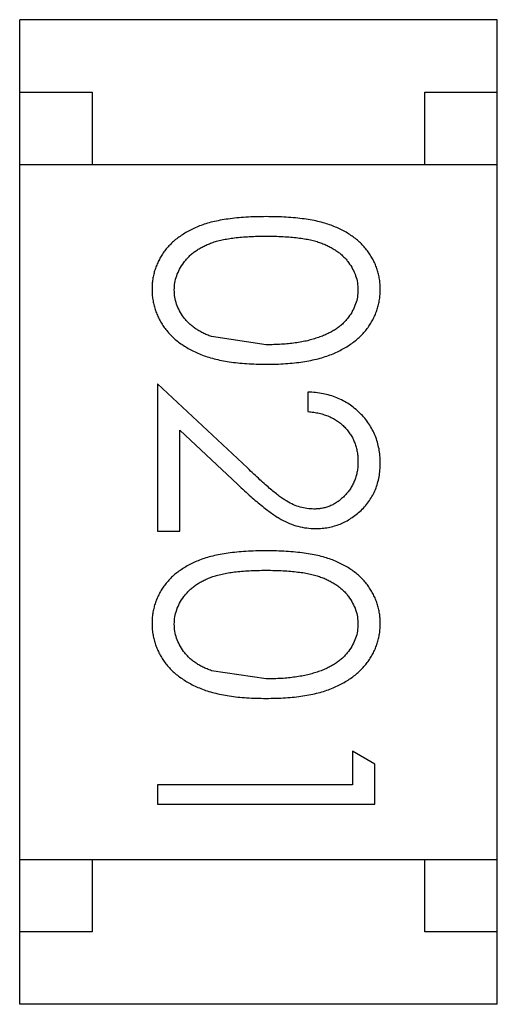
# Model space of a CAD drawing. Header units: millimetres. Extents: x -47 to 199, y -56 to 203.
# Tile 59 of 157: x 129.487 to 129.817, y 27.254 to 27.934. Entities that reach past the tile are written whole.
import ezdxf

# ---------------------------------------------------------------- set-up
doc = ezdxf.new("R2010")
doc.units = ezdxf.units.MM
doc.header["$LTSCALE"] = 1.21
doc.header["$MEASUREMENT"] = 0
doc.layers.get('0').update_dxf_attribs({"linetype": 'CONTINUOUS'})

msp = doc.modelspace()

# ---------------------------------------------------------------- linework, layer by layer
at = {"color": 7, "linetype": 'Continuous'}
for p, q in [((129.48655, 27.25448), (129.48655, 27.93448)), ((129.81655, 27.93448), (129.48655, 27.93448)), ((129.81655, 27.25448), (129.81655, 27.93448)), ((129.48655, 27.88448), (129.53655, 27.88448)), ((129.53655, 27.88448), (129.53655, 27.83448)), ((129.76655, 27.83448), (129.76655, 27.88448)), ((129.76655, 27.88448), (129.81655, 27.88448)), ((129.48655, 27.83448), (129.81655, 27.83448)), ((129.65683, 27.70999), (129.61912, 27.71566)), ((129.64391, 27.62489), (129.58183, 27.68306)), ((129.58183, 27.68306), (129.58183, 27.58114)), ((129.68567, 27.67729), (129.68567, 27.66383)), ((129.59721, 27.65094), (129.63727, 27.61341)), ((129.59721, 27.58114), (129.59721, 27.65094)), ((129.58183, 27.58114), (129.59721, 27.58114)), ((129.65683, 27.47922), (129.61912, 27.48489)), ((129.73183, 27.42041), (129.71644, 27.42922)), ((129.71644, 27.42922), (129.71644, 27.40614)), ((129.73183, 27.39268), (129.73183, 27.42041)), ((129.71644, 27.40614), (129.58183, 27.40614)), ((129.58183, 27.40614), (129.58183, 27.39268)), ((129.58183, 27.39268), (129.73183, 27.39268)), ((129.48655, 27.35448), (129.81655, 27.35448)), ((129.53655, 27.35448), (129.53655, 27.30448)), ((129.76655, 27.30448), (129.76655, 27.35448)), ((129.53655, 27.30448), (129.48655, 27.30448)), ((129.81655, 27.30448), (129.76655, 27.30448)), ((129.81655, 27.25448), (129.48655, 27.25448))]:
    msp.add_line(p, q, dxfattribs=at)
for points, knots in [([(129.65677, 27.79845), (129.65438, 27.79843), (129.64974, 27.79841), (129.64298, 27.7981), (129.63662, 27.7976), (129.63068, 27.79688), (129.62515, 27.79598), (129.62, 27.79493), (129.61528, 27.7936), (129.61094, 27.79209), (129.60694, 27.79039), (129.60322, 27.78853), (129.59975, 27.78652), (129.59655, 27.78434), (129.59357, 27.78204), (129.59085, 27.77957), (129.58841, 27.77691), (129.58621, 27.77412), (129.58429, 27.7712), (129.58261, 27.76819), (129.58114, 27.7651), (129.58002, 27.76189), (129.5791, 27.75862), (129.57845, 27.75527), (129.57804, 27.75181), (129.578, 27.74948), (129.57798, 27.7483)], [0, 0, 0, 0, 0.068113, 0.132564, 0.193427, 0.250218, 0.303569, 0.353576, 0.400235, 0.443586, 0.484619, 0.524292, 0.56238, 0.599049, 0.63494, 0.669782, 0.704009, 0.737842, 0.771098, 0.803896, 0.836415, 0.868639, 0.900715, 0.933378, 0.966213, 1, 1, 1, 1]), ([(129.73567, 27.7483), (129.73565, 27.74948), (129.73561, 27.75181), (129.7352, 27.75527), (129.73455, 27.75864), (129.7336, 27.76192), (129.73245, 27.76514), (129.73098, 27.76826), (129.72927, 27.77129), (129.72732, 27.77424), (129.7251, 27.77705), (129.72266, 27.77972), (129.71993, 27.78218), (129.71698, 27.78451), (129.71376, 27.78665), (129.71032, 27.78869), (129.70662, 27.79051), (129.70265, 27.79218), (129.69835, 27.79366), (129.69365, 27.79494), (129.68854, 27.79606), (129.68299, 27.79691), (129.67703, 27.7976), (129.67065, 27.7981), (129.66384, 27.79841), (129.65917, 27.79843), (129.65677, 27.79845)], [0, 0, 0, 0, 0.033742, 0.066533, 0.099153, 0.13154, 0.164087, 0.196563, 0.229707, 0.263315, 0.297504, 0.331686, 0.366482, 0.4021, 0.438958, 0.476748, 0.515985, 0.556589, 0.599519, 0.645765, 0.695487, 0.748721, 0.805687, 0.866754, 0.931405, 1, 1, 1, 1]), ([(129.59337, 27.74785), (129.59345, 27.7495), (129.59361, 27.7528), (129.59492, 27.75767), (129.59699, 27.76241), (129.59937, 27.76618), (129.60167, 27.76903), (129.60359, 27.77109), (129.60574, 27.77297), (129.60805, 27.77475), (129.61056, 27.77639), (129.61328, 27.77785), (129.61617, 27.7792), (129.61929, 27.78045), (129.6227, 27.78154), (129.62646, 27.78246), (129.63061, 27.78322), (129.63512, 27.7839), (129.64001, 27.78436), (129.64528, 27.78471), (129.65094, 27.78497), (129.65482, 27.78498), (129.65683, 27.78499)], [0, 0, 0, 0, 0.060034, 0.120278, 0.182348, 0.247919, 0.281641, 0.315701, 0.350322, 0.385703, 0.421819, 0.459196, 0.497866, 0.538301, 0.58121, 0.628183, 0.679403, 0.734699, 0.794074, 0.858416, 0.927049, 1, 1, 1, 1]), ([(129.65683, 27.78499), (129.65884, 27.78498), (129.66275, 27.78497), (129.66841, 27.78471), (129.67369, 27.78437), (129.67859, 27.78384), (129.68312, 27.78325), (129.68726, 27.78242), (129.69102, 27.78151), (129.69443, 27.78042), (129.69754, 27.77917), (129.70045, 27.77782), (129.70315, 27.77632), (129.70565, 27.77469), (129.70798, 27.77295), (129.71011, 27.77105), (129.71206, 27.76904), (129.7143, 27.76617), (129.71665, 27.76243), (129.7188, 27.75773), (129.72003, 27.75283), (129.7202, 27.7495), (129.72029, 27.74785)], [0, 0, 0, 0, 0.073302, 0.142286, 0.206253, 0.266017, 0.321612, 0.372532, 0.419497, 0.462398, 0.502825, 0.541489, 0.579034, 0.615143, 0.650298, 0.684912, 0.718701, 0.752189, 0.817245, 0.879117, 0.939613, 1, 1, 1, 1]), ([(129.57798, 27.7483), (129.578, 27.7471), (129.57803, 27.74473), (129.57849, 27.74122), (129.57913, 27.73778), (129.58007, 27.73443), (129.58129, 27.73118), (129.58271, 27.72797), (129.58448, 27.72489), (129.58645, 27.72187), (129.58871, 27.71898), (129.59125, 27.71625), (129.59401, 27.71365), (129.59707, 27.71125), (129.60037, 27.70899), (129.60393, 27.70692), (129.60773, 27.70499), (129.6118, 27.70322), (129.61619, 27.7016), (129.62094, 27.70028), (129.62603, 27.6991), (129.63147, 27.69814), (129.6373, 27.69744), (129.64347, 27.69689), (129.65, 27.69661), (129.65447, 27.69655), (129.65677, 27.69652)], [0, 0, 0, 0, 0.033824, 0.067298, 0.10028, 0.133019, 0.165736, 0.198792, 0.232372, 0.266409, 0.301016, 0.336196, 0.371972, 0.408574, 0.446394, 0.485225, 0.525372, 0.567224, 0.611081, 0.65775, 0.70702, 0.759235, 0.814484, 0.873227, 0.934937, 1, 1, 1, 1]), ([(129.61912, 27.71566), (129.61807, 27.71605), (129.61602, 27.71681), (129.61309, 27.71814), (129.61037, 27.7196), (129.60784, 27.72121), (129.60553, 27.72296), (129.60339, 27.7248), (129.60148, 27.72682), (129.59924, 27.72962), (129.59688, 27.73331), (129.59489, 27.73802), (129.59357, 27.74287), (129.59343, 27.74618), (129.59337, 27.74785)], [0, 0, 0, 0, 0.075949, 0.148549, 0.218996, 0.286119, 0.351826, 0.416074, 0.478265, 0.540325, 0.660405, 0.774606, 0.887187, 1, 1, 1, 1]), ([(129.65677, 27.69652), (129.65907, 27.69655), (129.66356, 27.6966), (129.67013, 27.69689), (129.67633, 27.69743), (129.68218, 27.69818), (129.68765, 27.69914), (129.69278, 27.70029), (129.69752, 27.70171), (129.70195, 27.70329), (129.70603, 27.70513), (129.70987, 27.70703), (129.71342, 27.70915), (129.71673, 27.71138), (129.71975, 27.71381), (129.72254, 27.71637), (129.72506, 27.71909), (129.72728, 27.72197), (129.72928, 27.72494), (129.73098, 27.72804), (129.73244, 27.7312), (129.73361, 27.73447), (129.73455, 27.7378), (129.73521, 27.74122), (129.73561, 27.74473), (129.73565, 27.7471), (129.73567, 27.7483)], [0, 0, 0, 0, 0.065278, 0.127205, 0.186168, 0.241675, 0.294115, 0.343609, 0.390387, 0.434463, 0.476646, 0.517002, 0.555936, 0.593716, 0.630057, 0.665601, 0.700745, 0.734917, 0.768681, 0.802087, 0.834849, 0.867433, 0.900138, 0.932806, 0.966212, 1, 1, 1, 1]), ([(129.72029, 27.74785), (129.7202, 27.74621), (129.72003, 27.74292), (129.71879, 27.73807), (129.71664, 27.73341), (129.71431, 27.72966), (129.71202, 27.72679), (129.71001, 27.72475), (129.7078, 27.72279), (129.70531, 27.72099), (129.7026, 27.7193), (129.69965, 27.71775), (129.69647, 27.7163), (129.69305, 27.71498), (129.68937, 27.71382), (129.68548, 27.71274), (129.6813, 27.71194), (129.6769, 27.71119), (129.67223, 27.71069), (129.66732, 27.71023), (129.66216, 27.71005), (129.65863, 27.71001), (129.65683, 27.70999)], [0, 0, 0, 0, 0.059689, 0.119507, 0.181075, 0.246162, 0.279894, 0.314468, 0.350403, 0.387474, 0.426147, 0.466624, 0.508745, 0.553328, 0.600058, 0.649177, 0.700552, 0.754894, 0.811825, 0.871514, 0.934319, 1, 1, 1, 1]), ([(129.73567, 27.62837), (129.73564, 27.63005), (129.73556, 27.63334), (129.73489, 27.63818), (129.73376, 27.6428), (129.73225, 27.64723), (129.73023, 27.65144), (129.72782, 27.65546), (129.72496, 27.65929), (129.72165, 27.66283), (129.71805, 27.6661), (129.71415, 27.66898), (129.70999, 27.67141), (129.70559, 27.67344), (129.70097, 27.67507), (129.69608, 27.67623), (129.69097, 27.67703), (129.68746, 27.6772), (129.68567, 27.67729)], [0, 0, 0, 0, 0.06445, 0.126725, 0.187421, 0.247417, 0.306749, 0.366595, 0.427749, 0.490235, 0.553031, 0.614805, 0.676505, 0.738096, 0.801021, 0.864897, 0.931209, 1, 1, 1, 1]), ([(129.68567, 27.66383), (129.68701, 27.6637), (129.68961, 27.66345), (129.69339, 27.66271), (129.69694, 27.66177), (129.70027, 27.66054), (129.70335, 27.65902), (129.70621, 27.65728), (129.70885, 27.65529), (129.71122, 27.65302), (129.71335, 27.65056), (129.71522, 27.64795), (129.71679, 27.64517), (129.71806, 27.64223), (129.71905, 27.63915), (129.71978, 27.63592), (129.7202, 27.63254), (129.72026, 27.63024), (129.72029, 27.62907)], [0, 0, 0, 0, 0.073648, 0.143686, 0.210962, 0.275557, 0.338064, 0.399311, 0.4594, 0.51934, 0.579024, 0.637809, 0.695959, 0.754122, 0.813113, 0.873453, 0.935561, 1, 1, 1, 1]), ([(129.72029, 27.62907), (129.72026, 27.62794), (129.7202, 27.62574), (129.71977, 27.62251), (129.71908, 27.61941), (129.71809, 27.61644), (129.71682, 27.6136), (129.71528, 27.6109), (129.71343, 27.60834), (129.71134, 27.60593), (129.70906, 27.60373), (129.70663, 27.60182), (129.70412, 27.60018), (129.70149, 27.59882), (129.69873, 27.59779), (129.69588, 27.59708), (129.69292, 27.5966), (129.6909, 27.59655), (129.68988, 27.59652)], [0, 0, 0, 0, 0.068027, 0.133505, 0.19695, 0.26027, 0.322741, 0.384982, 0.448465, 0.513424, 0.578224, 0.640011, 0.700094, 0.760067, 0.819012, 0.877878, 0.938035, 1, 1, 1, 1]), ([(129.68988, 27.59652), (129.68825, 27.59659), (129.68502, 27.59671), (129.68023, 27.59775), (129.67558, 27.59945), (129.67177, 27.60143), (129.66865, 27.60348), (129.66596, 27.60536), (129.66304, 27.60771), (129.65976, 27.61036), (129.65622, 27.61345), (129.65237, 27.6169), (129.64822, 27.62075), (129.64538, 27.62347), (129.64391, 27.62489)], [0, 0, 0, 0, 0.088014, 0.174976, 0.2638, 0.355443, 0.406413, 0.465519, 0.533076, 0.609353, 0.693899, 0.787171, 0.889197, 1, 1, 1, 1]), ([(129.69108, 27.58306), (129.69257, 27.58311), (129.69548, 27.58319), (129.6998, 27.58377), (129.70394, 27.58478), (129.70797, 27.58611), (129.71181, 27.58791), (129.7155, 27.59008), (129.71908, 27.59262), (129.72243, 27.59555), (129.72557, 27.59875), (129.72824, 27.6023), (129.73054, 27.60605), (129.73246, 27.61004), (129.73389, 27.61429), (129.73491, 27.61878), (129.73556, 27.6235), (129.73563, 27.62673), (129.73567, 27.62837)], [0, 0, 0, 0, 0.06271, 0.123347, 0.183401, 0.242828, 0.302097, 0.36242, 0.423725, 0.487032, 0.550491, 0.612709, 0.674265, 0.73617, 0.799211, 0.863483, 0.930525, 1, 1, 1, 1]), ([(129.63727, 27.61341), (129.6388, 27.61197), (129.64178, 27.6092), (129.64612, 27.60526), (129.65026, 27.6017), (129.65414, 27.5985), (129.65776, 27.59565), (129.66115, 27.59318), (129.6643, 27.59108), (129.66812, 27.58875), (129.67287, 27.58643), (129.67876, 27.58451), (129.68485, 27.58328), (129.68899, 27.58313), (129.69108, 27.58306)], [0, 0, 0, 0, 0.09953, 0.192079, 0.277712, 0.357454, 0.429648, 0.495771, 0.555538, 0.608657, 0.707578, 0.804328, 0.901298, 1, 1, 1, 1]), ([(129.65677, 27.56768), (129.65438, 27.56766), (129.64974, 27.56764), (129.64298, 27.56733), (129.63662, 27.56683), (129.63068, 27.56611), (129.62515, 27.56521), (129.62, 27.56416), (129.61528, 27.56283), (129.61094, 27.56132), (129.60694, 27.55962), (129.60322, 27.55776), (129.59975, 27.55576), (129.59655, 27.55357), (129.59357, 27.55127), (129.59085, 27.5488), (129.58841, 27.54614), (129.58621, 27.54335), (129.58429, 27.54043), (129.58261, 27.53742), (129.58114, 27.53433), (129.58002, 27.53112), (129.5791, 27.52785), (129.57845, 27.5245), (129.57804, 27.52104), (129.578, 27.51871), (129.57798, 27.51753)], [0, 0, 0, 0, 0.068113, 0.132564, 0.193427, 0.250218, 0.303569, 0.353576, 0.400235, 0.443586, 0.484619, 0.524292, 0.56238, 0.599049, 0.63494, 0.669782, 0.704009, 0.737842, 0.771098, 0.803896, 0.836415, 0.868639, 0.900715, 0.933378, 0.966213, 1, 1, 1, 1]), ([(129.73567, 27.51753), (129.73565, 27.51871), (129.73561, 27.52104), (129.7352, 27.5245), (129.73455, 27.52787), (129.7336, 27.53116), (129.73245, 27.53437), (129.73098, 27.53749), (129.72927, 27.54052), (129.72732, 27.54348), (129.7251, 27.54628), (129.72266, 27.54895), (129.71993, 27.55141), (129.71698, 27.55374), (129.71376, 27.55588), (129.71032, 27.55792), (129.70662, 27.55974), (129.70265, 27.56141), (129.69835, 27.56289), (129.69365, 27.56417), (129.68854, 27.56529), (129.68299, 27.56614), (129.67703, 27.56683), (129.67065, 27.56733), (129.66384, 27.56764), (129.65917, 27.56766), (129.65677, 27.56768)], [0, 0, 0, 0, 0.033742, 0.066533, 0.099153, 0.13154, 0.164087, 0.196563, 0.229707, 0.263315, 0.297504, 0.331686, 0.366482, 0.4021, 0.438958, 0.476748, 0.515985, 0.556589, 0.599519, 0.645765, 0.695487, 0.748721, 0.805687, 0.866754, 0.931405, 1, 1, 1, 1]), ([(129.59337, 27.51708), (129.59345, 27.51873), (129.59361, 27.52203), (129.59492, 27.5269), (129.59699, 27.53165), (129.59937, 27.53541), (129.60167, 27.53826), (129.60359, 27.54032), (129.60574, 27.5422), (129.60805, 27.54398), (129.61056, 27.54562), (129.61328, 27.54708), (129.61617, 27.54843), (129.61929, 27.54968), (129.6227, 27.55077), (129.62646, 27.5517), (129.63061, 27.55245), (129.63512, 27.55313), (129.64001, 27.55359), (129.64528, 27.55394), (129.65094, 27.5542), (129.65482, 27.55421), (129.65683, 27.55422)], [0, 0, 0, 0, 0.060034, 0.120278, 0.182348, 0.247919, 0.281641, 0.315701, 0.350322, 0.385703, 0.421819, 0.459196, 0.497866, 0.538301, 0.58121, 0.628183, 0.679403, 0.734699, 0.794074, 0.858416, 0.927049, 1, 1, 1, 1]), ([(129.65683, 27.55422), (129.65884, 27.55421), (129.66275, 27.5542), (129.66841, 27.55394), (129.67369, 27.5536), (129.67859, 27.55308), (129.68312, 27.55248), (129.68726, 27.55165), (129.69102, 27.55075), (129.69443, 27.54965), (129.69754, 27.5484), (129.70045, 27.54705), (129.70315, 27.54555), (129.70565, 27.54392), (129.70798, 27.54218), (129.71011, 27.54029), (129.71206, 27.53827), (129.7143, 27.5354), (129.71665, 27.53166), (129.7188, 27.52696), (129.72003, 27.52206), (129.7202, 27.51874), (129.72029, 27.51708)], [0, 0, 0, 0, 0.073302, 0.142286, 0.206253, 0.266017, 0.321612, 0.372532, 0.419497, 0.462398, 0.502825, 0.541489, 0.579034, 0.615143, 0.650298, 0.684912, 0.718701, 0.752189, 0.817245, 0.879117, 0.939613, 1, 1, 1, 1]), ([(129.57798, 27.51753), (129.578, 27.51633), (129.57803, 27.51396), (129.57849, 27.51045), (129.57913, 27.50701), (129.58007, 27.50366), (129.58129, 27.50041), (129.58271, 27.4972), (129.58448, 27.49412), (129.58645, 27.4911), (129.58871, 27.48821), (129.59125, 27.48548), (129.59401, 27.48288), (129.59707, 27.48048), (129.60037, 27.47822), (129.60393, 27.47615), (129.60773, 27.47422), (129.6118, 27.47245), (129.61619, 27.47083), (129.62094, 27.46951), (129.62603, 27.46833), (129.63147, 27.46737), (129.6373, 27.46667), (129.64347, 27.46612), (129.65, 27.46584), (129.65447, 27.46578), (129.65677, 27.46575)], [0, 0, 0, 0, 0.033824, 0.067298, 0.10028, 0.133019, 0.165736, 0.198792, 0.232372, 0.266409, 0.301016, 0.336196, 0.371972, 0.408574, 0.446394, 0.485225, 0.525372, 0.567224, 0.611081, 0.65775, 0.70702, 0.759235, 0.814484, 0.873227, 0.934937, 1, 1, 1, 1]), ([(129.61912, 27.48489), (129.61807, 27.48528), (129.61602, 27.48604), (129.61309, 27.48737), (129.61037, 27.48883), (129.60784, 27.49044), (129.60553, 27.49219), (129.60339, 27.49404), (129.60148, 27.49605), (129.59924, 27.49885), (129.59688, 27.50254), (129.59489, 27.50725), (129.59357, 27.5121), (129.59343, 27.51542), (129.59337, 27.51708)], [0, 0, 0, 0, 0.075949, 0.148549, 0.218996, 0.286119, 0.351826, 0.416074, 0.478265, 0.540325, 0.660405, 0.774606, 0.887187, 1, 1, 1, 1]), ([(129.65677, 27.46575), (129.65907, 27.46578), (129.66356, 27.46584), (129.67013, 27.46612), (129.67633, 27.46666), (129.68218, 27.46741), (129.68765, 27.46837), (129.69278, 27.46952), (129.69752, 27.47094), (129.70195, 27.47252), (129.70603, 27.47436), (129.70987, 27.47626), (129.71342, 27.47838), (129.71673, 27.48061), (129.71975, 27.48304), (129.72254, 27.4856), (129.72506, 27.48832), (129.72728, 27.4912), (129.72928, 27.49417), (129.73098, 27.49727), (129.73244, 27.50043), (129.73361, 27.5037), (129.73455, 27.50703), (129.73521, 27.51045), (129.73561, 27.51396), (129.73565, 27.51633), (129.73567, 27.51753)], [0, 0, 0, 0, 0.065278, 0.127205, 0.186168, 0.241675, 0.294115, 0.343609, 0.390387, 0.434463, 0.476646, 0.517002, 0.555936, 0.593716, 0.630057, 0.665601, 0.700745, 0.734917, 0.768681, 0.802087, 0.834849, 0.867433, 0.900138, 0.932806, 0.966212, 1, 1, 1, 1]), ([(129.72029, 27.51708), (129.7202, 27.51544), (129.72003, 27.51216), (129.71879, 27.5073), (129.71664, 27.50264), (129.71431, 27.49889), (129.71202, 27.49602), (129.71001, 27.49398), (129.7078, 27.49202), (129.70531, 27.49022), (129.7026, 27.48853), (129.69965, 27.48698), (129.69647, 27.48553), (129.69305, 27.48421), (129.68937, 27.48305), (129.68548, 27.48197), (129.6813, 27.48117), (129.6769, 27.48042), (129.67223, 27.47992), (129.66732, 27.47946), (129.66216, 27.47929), (129.65863, 27.47924), (129.65683, 27.47922)], [0, 0, 0, 0, 0.059689, 0.119507, 0.181075, 0.246162, 0.279894, 0.314468, 0.350403, 0.387474, 0.426147, 0.466624, 0.508745, 0.553328, 0.600058, 0.649177, 0.700552, 0.754894, 0.811825, 0.871514, 0.934319, 1, 1, 1, 1])]:
    msp.add_open_spline(points, degree=3, knots=knots, dxfattribs=at)

doc.saveas('drawing.dxf')
